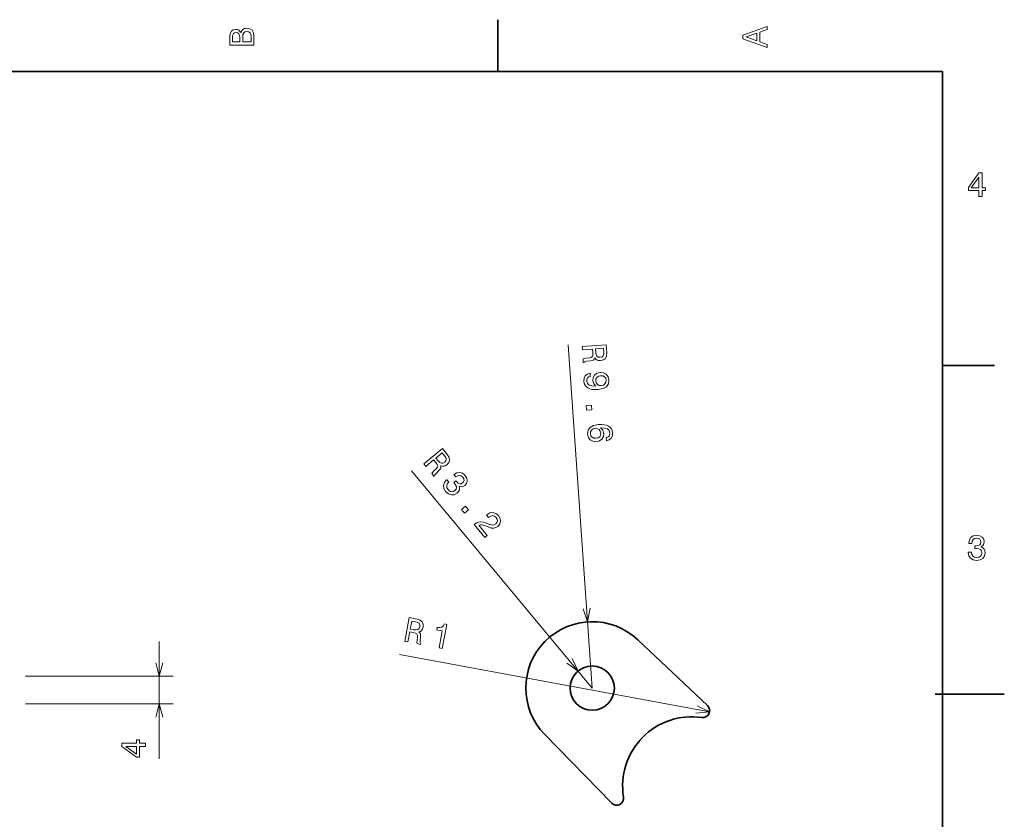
# Model space of a CAD drawing. Extents: x 0 to 296, y 0 to 210.
# Tile 7 of 7: x 154 to 296, y 92 to 208. Entities that reach past the tile are written whole.
import ezdxf

# ---------------------------------------------------------------- set-up
doc = ezdxf.new("R2010")
doc.units = 0

msp = doc.modelspace()

# ---------------------------------------------------------------- linework, layer by layer
at = {"color": 7, "lineweight": 35, "ltscale": 0.1875}
for p, q in [((222.699997, 200), (222.699997, 207.5)), ((287, 157.5), (294.5, 157.5))]:
    msp.add_line(p, q, dxfattribs=at)
at = {"color": 7, "lineweight": 35}
for p, q in [((287, 200), (10, 200)), ((287, 10), (287, 200))]:
    msp.add_line(p, q, dxfattribs=at)
at = {"color": 7, "lineweight": 13}
for p, q in [((236.347855, 110.868156), (232.871078, 160.506531)), ((236.347855, 110.868156), (210.193405, 142.295212)), ((253.310638, 107.417252), (208.480652, 115.724388)), ((154.391846, 112.588074), (175.736267, 112.588074)), ((154.391846, 108.588074), (175.736267, 108.588074))]:
    msp.add_line(p, q, dxfattribs=at)
at = {"color": 7, "lineweight": 13, "ltscale": 0.423602}
msp.add_line((173.736267, 100.643982), (173.736267, 117.588074), dxfattribs=at)
at = {"color": 7, "lineweight": 35, "ltscale": 0.346473}
for p, q in [((242.941696, 117.845352), (253.014236, 108.326241)), ((229.48407, 104.156334), (239.173508, 94.247536))]:
    msp.add_line(p, q, dxfattribs=at)
at = {"color": 7, "lineweight": 35, "ltscale": 0.25}
msp.add_line((285.941101, 110), (295.941101, 110), dxfattribs=at)
at = {"color": 7, "lineweight": 13}
for points in [[(261.633209, 203.466858), (261.633209, 203.930847), (260.604401, 204.298996), (260.604401, 205.695969), (261.633209, 206.064133), (261.633209, 206.538193), (258.128174, 205.257217), (258.128174, 204.742798)], [(185.542007, 205.630417), (185.249496, 205.983429), (185.052811, 206.074219), (184.81073, 206.104477), (184.432495, 206.03891), (184.160156, 205.842224), (183.993729, 205.524506), (183.933212, 205.080704), (183.933212, 203.835022), (187.433212, 203.835022), (187.433212, 205.151306), (187.36261, 205.620331), (187.155838, 205.968307), (186.828018, 206.185165), (186.384216, 206.260818), (186.08667, 206.215424), (185.839554, 206.094391), (185.65799, 205.897705)], [(185.385666, 204.984879), (185.385666, 204.298996), (184.351807, 204.298996), (184.351807, 205.025223), (184.382065, 205.297562), (184.472839, 205.489197), (184.629181, 205.605194), (184.86116, 205.645538), (185.093155, 205.600143), (185.254532, 205.479111), (185.355408, 205.272339)], [(187.014618, 205.095825), (187.014618, 204.298996), (185.809296, 204.298996), (185.809296, 205.050446), (185.844589, 205.368164), (185.9505, 205.595108), (186.132065, 205.731277), (186.394302, 205.776657), (186.671692, 205.731277), (186.863327, 205.605194), (186.979324, 205.393372)], [(260.17572, 204.460388), (258.632477, 205), (260.17572, 205.539627)], [(292.277374, 181.916794), (292.731262, 181.916794), (292.731262, 182.784225), (293.23056, 182.784225), (293.23056, 183.187683), (292.731262, 183.187683), (292.731262, 185.341141), (292.272339, 185.341141), (290.739197, 183.228027), (290.739197, 182.784225), (292.277374, 182.784225)], [(291.162842, 183.187683), (292.277374, 184.756134), (292.277374, 183.187683)], [(234.893677, 160.25386), (234.926453, 159.78598), (236.400497, 159.889221), (236.433975, 159.411285), (236.443542, 159.058075), (236.388626, 158.831787), (236.231064, 158.699402), (235.937759, 158.628311), (235.48674, 158.571442), (235.192032, 158.520462), (235.020172, 158.447754), (235.057175, 157.919525), (235.152771, 157.926208), (235.285522, 158.051788), (235.544312, 158.110367), (236.105301, 158.185043), (236.516876, 158.29982), (236.639587, 158.424683), (236.722488, 158.612488), (236.86235, 158.420074), (237.048294, 158.291534), (237.276001, 158.216492), (237.544754, 158.204971), (237.962418, 158.305008), (238.265259, 158.528442), (238.433182, 158.873871), (238.466873, 159.331238), (238.385117, 160.498413)], [(238.03009, 159.432083), (238.021393, 159.123093), (237.940964, 158.90007), (237.774384, 158.751892), (237.500854, 158.687241), (237.205551, 158.717102), (237.019958, 158.840607), (236.913177, 159.065689), (236.865829, 159.380875), (236.828125, 159.919189), (237.990265, 160.00058)], [(236.035004, 156.37384), (235.642838, 156.270538), (235.351105, 156.032715), (235.183899, 155.677216), (235.145172, 155.219498), (235.201187, 154.92514), (235.310425, 154.664856), (235.482239, 154.449387), (235.71698, 154.273712), (236.004257, 154.142166), (236.354111, 154.05545), (236.751099, 154.017532), (237.205643, 154.024094), (237.909012, 154.159302), (238.409927, 154.442108), (238.694351, 154.856369), (238.767334, 155.402435), (238.642242, 155.889114), (238.37468, 156.244492), (237.985489, 156.4599), (237.511963, 156.507614), (237.034637, 156.393295), (236.683945, 156.131119), (236.477188, 155.762741), (236.43309, 155.309708), (236.561798, 154.843506), (236.878616, 154.506744), (236.314545, 154.548126), (235.905823, 154.681274), (235.652115, 154.911224), (235.55304, 155.243011), (235.569931, 155.50708), (235.667221, 155.706009), (235.834488, 155.844116), (236.067413, 155.910995)], [(237.551178, 156.019974), (237.866623, 155.991516), (238.123001, 155.86792), (238.294464, 155.657471), (238.369888, 155.374588), (238.335342, 155.073883), (238.195236, 154.836578), (237.963623, 154.678802), (237.655579, 154.601608), (237.334763, 154.63475), (237.08844, 154.759048), (236.926331, 154.980255), (236.854538, 155.283615), (236.885468, 155.563843), (237.016205, 155.79039), (237.237762, 155.947464)], [(235.490982, 151.726044), (235.539612, 151.031784), (236.289215, 151.08429), (236.240585, 151.778549)], [(238.411575, 146.62326), (238.812378, 146.747391), (239.098724, 146.989899), (239.265945, 147.345398), (239.300339, 147.792694), (239.244324, 148.087051), (239.130768, 148.336929), (238.958954, 148.552399), (238.724213, 148.728058), (238.436935, 148.859604), (238.092117, 148.946686), (237.689743, 148.989273), (237.240585, 148.978043), (236.53183, 148.847504), (236.030914, 148.564697), (235.746826, 148.145416), (235.679245, 147.594666), (235.803986, 147.113007), (236.066513, 146.757294), (236.455704, 146.541885), (236.934601, 146.489487), (237.406555, 146.60849), (237.757599, 146.865631), (237.964005, 147.239029), (238.013489, 147.687393), (237.879395, 148.158279), (237.567612, 148.495392), (238.126297, 148.458679), (238.535004, 148.325531), (238.788727, 148.095581), (238.893188, 147.759125), (238.87056, 147.504761), (238.778305, 147.306183), (238.611023, 147.168076), (238.37915, 147.086105)], [(236.895386, 146.977127), (236.57457, 147.010269), (236.323212, 147.134216), (236.146378, 147.349335), (236.076324, 147.627533), (236.10585, 147.927887), (236.245956, 148.165192), (236.477219, 148.328003), (236.790985, 148.395493), (237.10643, 148.367035), (237.352753, 148.242722), (237.519882, 148.021881), (237.597076, 147.713837), (237.56076, 147.438293), (237.430023, 147.211746), (237.20343, 147.054321)], [(211.982315, 143.272217), (212.282333, 142.911713), (213.418121, 143.856934), (213.724609, 143.488678), (213.938797, 143.207657), (214.026474, 142.991928), (213.975983, 142.792435), (213.779526, 142.563324), (213.446777, 142.253601), (213.237427, 142.040009), (213.140472, 141.880585), (213.479202, 141.473557), (213.552856, 141.534851), (213.587189, 141.71434), (213.76297, 141.913101), (214.174545, 142.301559), (214.441437, 142.635223), (214.468033, 142.808258), (214.425537, 143.009094), (214.651489, 142.934692), (214.877502, 142.939072), (215.10614, 143.01123), (215.330933, 143.158966), (215.611389, 143.484222), (215.726563, 143.842529), (215.66095, 144.220947), (215.42099, 144.611771), (214.672546, 145.511108)], [(215.007629, 144.438339), (215.181152, 144.182526), (215.246216, 143.954544), (215.197647, 143.736969), (215.013489, 143.524643), (214.756393, 143.376297), (214.533615, 143.368042), (214.31543, 143.488297), (214.092804, 143.716385), (213.74762, 144.131165), (214.643082, 144.876373)], [(215.315598, 140.985657), (215.288452, 140.963074), (214.967941, 140.591354), (214.840454, 140.176895), (214.900879, 139.741638), (215.151123, 139.3069), (215.552551, 138.958603), (215.974731, 138.798187), (216.407394, 138.830185), (216.814331, 139.050751), (217.017242, 139.27211), (217.132324, 139.512238), (217.159622, 139.771149), (217.109436, 140.044327), (217.528458, 139.966568), (217.936035, 140.154846), (218.190002, 140.46463), (218.279984, 140.821655), (218.197586, 141.212372), (217.938278, 141.626434), (217.585907, 141.923706), (217.192749, 142.049225), (216.77623, 141.997849), (216.367325, 141.755966), (216.340195, 141.733383), (216.627319, 141.388382), (216.901215, 141.563843), (217.163406, 141.61145), (217.40744, 141.538971), (217.636536, 141.342529), (217.773285, 141.115143), (217.814468, 140.900085), (217.756866, 140.701248), (217.60759, 140.51796), (217.388611, 140.394775), (217.183258, 140.381348), (216.970245, 140.47963), (216.763092, 140.681229), (216.641159, 140.835632), (216.33493, 140.58078), (216.500748, 140.397278), (216.669098, 140.124039), (216.727692, 139.864426), (216.66684, 139.630066), (216.501404, 139.426773), (216.241089, 139.282303), (215.98085, 139.255997), (215.727783, 139.347198), (215.496109, 139.554626), (215.331635, 139.831116), (215.29953, 140.106201), (215.392029, 140.373474), (215.612396, 140.629028)], [(217.450775, 136.70134), (217.895966, 136.166397), (218.473557, 136.647079), (218.028366, 137.182022)], [(219.276077, 134.508057), (220.814911, 132.659012), (221.148285, 132.936447), (219.932068, 134.397858), (220.182007, 134.468079), (220.449326, 134.454346), (221.082642, 134.253113), (221.389267, 134.121185), (221.768875, 134.004059), (222.114319, 133.983185), (222.43013, 134.068848), (222.722122, 134.246231), (222.992889, 134.58313), (223.097107, 134.978241), (223.027649, 135.392822), (222.785767, 135.801727), (222.410172, 136.119019), (221.992462, 136.250381), (221.55011, 136.190613), (221.114731, 135.933258), (221.060455, 135.888092), (221.354034, 135.535339), (221.38504, 135.561142), (221.677673, 135.745636), (221.958603, 135.802277), (222.221375, 135.738815), (222.447891, 135.553345), (222.596237, 135.296265), (222.638046, 135.04892), (222.577194, 134.81456), (222.41951, 134.617722), (222.218613, 134.49646), (222.006134, 134.44429), (221.771118, 134.458649), (221.512878, 134.53244), (221.198486, 134.657898), (220.641998, 134.837784), (220.163559, 134.892334), (219.721176, 134.793182), (219.28772, 134.517746)], [(290.729126, 130.51622), (290.729126, 130.480911), (290.809814, 129.996765), (291.046844, 129.633652), (291.420044, 129.401657), (291.914276, 129.315933), (292.438782, 129.401657), (292.832153, 129.623566), (293.08429, 129.976593), (293.175079, 130.430481), (293.134735, 130.728027), (293.023773, 130.970108), (292.842224, 131.156708), (292.600159, 131.292877), (292.927948, 131.565216), (293.043945, 131.998932), (292.968292, 132.392303), (292.751434, 132.68985), (292.398407, 132.87645), (291.914276, 132.942017), (291.460388, 132.861313), (291.112396, 132.63942), (290.885468, 132.286392), (290.809814, 131.817368), (290.809814, 131.782074), (291.258636, 131.782074), (291.299011, 132.104828), (291.430115, 132.336823), (291.641937, 132.478027), (291.939484, 132.528473), (292.201721, 132.488113), (292.393372, 132.382217), (292.509369, 132.210739), (292.554749, 131.97876), (292.509369, 131.731628), (292.388336, 131.565216), (292.176514, 131.46434), (291.889069, 131.434082), (291.692383, 131.439133), (291.692383, 131.04071), (291.939484, 131.050797), (292.257202, 131.005417), (292.494232, 130.884369), (292.635468, 130.687683), (292.685883, 130.430481), (292.630402, 130.13797), (292.484161, 129.921112), (292.252167, 129.784943), (291.944519, 129.739563), (291.626801, 129.789993), (291.394806, 129.941284), (291.248566, 130.183365), (291.193085, 130.51622)], [(209.231842, 117.61924), (209.693024, 117.533783), (209.96225, 118.98671), (210.433334, 118.899414), (210.777695, 118.820221), (210.983017, 118.710365), (211.071701, 118.524673), (211.067078, 118.222916), (211.009171, 117.772026), (210.984711, 117.473946), (211.012054, 117.28936), (211.53273, 117.192871), (211.550201, 117.287094), (211.461868, 117.447075), (211.469971, 117.71228), (211.538177, 118.274101), (211.530151, 118.701302), (211.439987, 118.851364), (211.278931, 118.978668), (211.500259, 119.06588), (211.671265, 119.213707), (211.800949, 119.415359), (211.87941, 119.672661), (211.887177, 120.102066), (211.746704, 120.451225), (211.454346, 120.700302), (211.019989, 120.847473), (209.869553, 121.060654)], [(210.812958, 120.44986), (211.10994, 120.364059), (211.30571, 120.230331), (211.40744, 120.03196), (211.40152, 119.750954), (211.298645, 119.472534), (211.132599, 119.323784), (210.887939, 119.276794), (210.570953, 119.309891), (210.040344, 119.408211), (210.252625, 120.553696)], [(214.216858, 116.695496), (214.668121, 116.611877), (215.310425, 120.078087), (214.973221, 120.140572), (214.827911, 119.854622), (214.611725, 119.684395), (214.316925, 119.615921), (213.932709, 119.646088), (213.867462, 119.294006), (214.670792, 119.145149)], [(171.736267, 102.439362), (171.736267, 102.89325), (170.868835, 102.89325), (170.868835, 103.392548), (170.465378, 103.392548), (170.465378, 102.89325), (168.31192, 102.89325), (168.31192, 102.434326), (170.425034, 100.901184), (170.868835, 100.901184), (170.868835, 102.439362)], [(170.465378, 101.324829), (168.896927, 102.439362), (170.465378, 102.439362)]]:
    msp.add_lwpolyline(points, close=True, dxfattribs=at)
for points in [[(235.025742, 122.335663), (235.677094, 120.444695), (236.058487, 122.407997)], [(173.218628, 114.519897), (173.736267, 112.588074), (174.253906, 114.519897)], [(232.667221, 114.481575), (234.300873, 113.327805), (233.462982, 115.143822)], [(174.253906, 106.656219), (173.736267, 108.588074), (173.218628, 106.656219)], [(251.316803, 107.260262), (253.310638, 107.417252), (251.505432, 108.278206)]]:
    msp.add_lwpolyline(points, dxfattribs=at)
at = {"color": 7, "lineweight": 35}
msp.add_circle((236.347855, 110.868156), 3.2, dxfattribs=at)
for centre, radius, start, end in [((236.347855, 110.868156), 9.6, 46.618049, 224.358686), ((252.327377, 107.599449), 1, 261.732456, 46.618049), ((250.745621, 96.713768), 10, 81.732455, 189.244287), ((239.888489, 94.946686), 1, 224.358686, 9.244285)]:
    msp.add_arc(centre, radius, start, end, dxfattribs=at)

doc.saveas('drawing.dxf')
